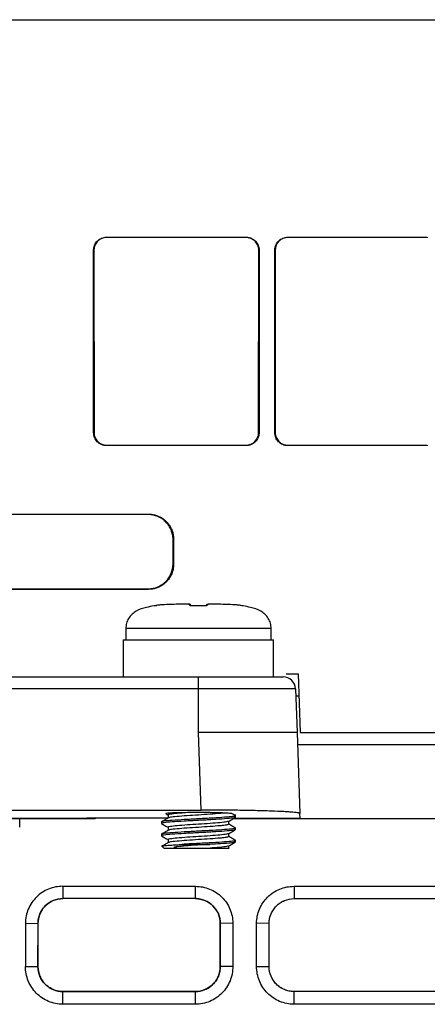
# Model space of a CAD drawing. Header units: millimetres. Extents: x -155 to 1130, y -373 to 1265.
# Tile 10 of 198: x 642 to 675, y -42 to 38. Entities that reach past the tile are written whole.
import ezdxf

# ---------------------------------------------------------------- set-up
doc = ezdxf.new("R2010")
doc.units = ezdxf.units.MM

msp = doc.modelspace()

# ---------------------------------------------------------------- linework, layer by layer
at = {"color": 7, "linetype": 'Continuous', "lineweight": 25}
for p, q in [((614.602, 38.164), (722.88, 38.164)), ((649.152, 20.522), (660.472, 20.522)), ((649.152, 20.495), (649.152, 20.522)), ((660.472, 20.495), (649.152, 20.495)), ((660.472, 20.522), (660.472, 20.495)), ((663.852, 20.522), (675.172, 20.522)), ((663.852, 20.495), (663.852, 20.522)), ((675.172, 20.495), (663.852, 20.495)), ((675.172, 20.522), (675.172, 20.495)), ((648.1, 4.67), (648.1, 19.47)), ((648.1, 19.47), (648.128, 19.47)), ((648.128, 19.47), (648.137, 4.67)), ((661.487, 4.67), (661.496, 19.47)), ((661.496, 19.47), (661.524, 19.47)), ((661.524, 19.47), (661.524, 4.67)), ((662.8, 4.67), (662.8, 19.47)), ((662.8, 19.47), (662.828, 19.47)), ((662.828, 19.47), (662.837, 4.67)), ((648.137, 4.67), (648.1, 4.67)), ((661.524, 4.67), (661.487, 4.67)), ((662.837, 4.67), (662.8, 4.67)), ((649.152, 3.618), (649.152, 3.656)), ((649.152, 3.656), (660.472, 3.656)), ((660.472, 3.618), (649.152, 3.618)), ((660.472, 3.656), (660.472, 3.618)), ((663.852, 3.618), (663.852, 3.656)), ((663.852, 3.656), (675.172, 3.656)), ((675.172, 3.618), (663.852, 3.618)), ((675.172, 3.656), (675.172, 3.618)), ((576.534, -1.941), (652.534, -1.941)), ((652.534, -1.983), (634.376, -1.983)), ((652.534, -1.983), (652.534, -1.941)), ((654.543, -5.991), (654.544, -3.992)), ((654.544, -3.992), (654.587, -3.992)), ((654.587, -3.992), (654.587, -5.991)), ((654.543, -5.991), (654.587, -5.991)), ((652.534, -8.042), (576.534, -8.042)), ((634.376, -7.997), (652.534, -7.997)), ((652.534, -7.997), (652.534, -8.042)), ((655.814, -9.24), (655.76, -9.24)), ((655.819, -9.24), (655.761, -9.24)), ((657.456, -9.24), (657.398, -9.24)), ((657.455, -9.24), (657.401, -9.24)), ((650.707, -11.212), (650.707, -12.15)), ((662.507, -12.15), (662.507, -11.212)), ((650.507, -12.15), (650.507, -15.15)), ((650.507, -12.15), (662.707, -12.15)), ((662.707, -15.15), (662.707, -12.15)), ((572.598, -15.15), (656.607, -15.15)), ((656.607, -16.115), (656.607, -15.15)), ((663.725, -14.9), (664.687, -14.9)), ((664.687, -14.9), (664.853, -19.65)), ((656.607, -16.115), (572.598, -16.115)), ((656.607, -19.65), (656.607, -16.115)), ((664.479, -16.115), (664.602, -19.65)), ((664.75, -16.71), (664.5, -16.71)), ((656.827, -25.948), (656.607, -19.65)), ((664.602, -19.65), (664.832, -26.227)), ((664.853, -19.65), (725.105, -19.65)), ((725.053, -20.65), (664.637, -20.65)), ((640.323, -25.948), (656.827, -25.948)), ((653.977, -26.255), (654.149, -26.355)), ((654.149, -26.347), (654.149, -26.588)), ((659.607, -26.534), (659.607, -26.301)), ((664.845, -26.603), (664.832, -26.227)), ((647.004, -26.646), (639.6, -26.646)), ((639.644, -26.603), (647.799, -26.603)), ((642.102, -27.344), (642.102, -26.66)), ((648.23, -26.66), (642.102, -26.66)), ((647.004, -26.638), (647.23, -26.638)), ((647.004, -26.646), (647.004, -26.638)), ((647.23, -26.635), (647.23, -26.66)), ((654.129, -26.6), (648.23, -26.6)), ((648.23, -26.6), (648.23, -26.66)), ((653.607, -26.909), (653.607, -27.034)), ((659.066, -27.099), (659.066, -26.855)), ((664.847, -26.646), (659.427, -26.646)), ((679.33, -26.66), (659.599, -26.66)), ((664.847, -26.646), (664.845, -26.603)), ((653.607, -27.909), (653.607, -28.034)), ((654.149, -27.347), (654.149, -27.588)), ((659.066, -28.099), (659.066, -27.855)), ((659.607, -27.534), (659.607, -27.409)), ((654.149, -28.347), (654.149, -28.588)), ((655.251, -28.734), (657.54, -28.734)), ((659.607, -28.534), (659.607, -28.409)), ((653.907, -29.034), (655.36, -29.034)), ((655.36, -29.034), (655.648, -29.034)), ((659.066, -29.099), (659.066, -28.855)), ((645.602, -32.129), (656.358, -32.129)), ((645.602, -32.129), (645.602, -33.129)), ((656.358, -33.129), (656.358, -32.129)), ((664.358, -32.129), (706.777, -32.129)), ((664.358, -32.129), (664.358, -33.129)), ((656.358, -33.129), (645.602, -33.129)), ((664.358, -33.129), (706.777, -33.129)), ((642.568, -35.129), (642.568, -38.631)), ((642.568, -35.129), (643.585, -35.147)), ((659.393, -35.129), (658.376, -35.147)), ((661.323, -38.631), (661.323, -35.129)), ((662.341, -35.147), (661.323, -35.129)), ((643.585, -35.147), (643.588, -35.144)), ((643.585, -35.147), (643.585, -38.648)), ((643.587, -38.647), (643.588, -35.144)), ((658.373, -35.144), (658.374, -38.647)), ((658.373, -35.144), (658.376, -35.147)), ((662.344, -35.144), (662.341, -35.147)), ((662.341, -38.648), (662.341, -35.147)), ((662.343, -38.647), (662.344, -35.144)), ((642.568, -38.631), (643.585, -38.648)), ((643.585, -38.648), (643.587, -38.647)), ((658.374, -38.647), (658.376, -38.648)), ((659.393, -38.631), (658.376, -38.648)), ((661.323, -38.631), (662.341, -38.648)), ((662.341, -38.648), (662.343, -38.647)), ((645.602, -40.667), (645.602, -40.665)), ((656.358, -40.665), (645.602, -40.665)), ((645.602, -41.702), (645.602, -40.667)), ((645.602, -40.667), (656.358, -40.667)), ((656.358, -40.665), (656.358, -40.667)), ((656.358, -41.702), (656.358, -40.667)), ((664.358, -40.667), (664.358, -40.665)), ((706.594, -40.665), (664.358, -40.665)), ((664.358, -41.702), (664.358, -40.667)), ((706.594, -40.667), (664.358, -40.667)), ((656.358, -41.702), (645.602, -41.702)), ((706.594, -41.702), (664.358, -41.702))]:
    msp.add_line(p, q, dxfattribs=at)
at = {"color": 8, "linetype": 'Continuous', "lineweight": 25}
for p, q in [((660.234, -9.375), (660.223, -9.379)), ((662.507, -11.212), (650.707, -11.212)), ((659.591, -26.603), (664.845, -26.603))]:
    msp.add_line(p, q, dxfattribs=at)
at = {"color": 7, "linetype": 'Continuous', "lineweight": 25, "flags": 128}
for points in [[(656.084, -9.379), (656.085, -9.377), (656.085, -9.376), (656.086, -9.375), (656.086, -9.375)], [(657.131, -9.379), (657.13, -9.377), (657.129, -9.376), (657.128, -9.375), (657.128, -9.375)]]:
    msp.add_lwpolyline(points, dxfattribs=at)
at = {"color": 7, "linetype": 'Continuous', "lineweight": 25}
for centre, radius, start, end in [((653.018, -9.57), 0.2, 71.51196, 100.65721), ((663.48, -16.15), 1, 2, 90), ((653.907, -28.734), 0.3, 212.51646, 270)]:
    msp.add_arc(centre, radius, start, end, dxfattribs=at)
at = {"color": 8, "linetype": 'Continuous', "lineweight": 25}
for centre, radius, start, end in [((655.921, -9.538), 0.195, 60.64115, 93.31371), ((657.293, -9.538), 0.195, 86.68756, 118.91256), ((660.183, -9.575), 0.2, 78.30868, 86.27611)]:
    msp.add_arc(centre, radius, start, end, dxfattribs=at)
at = {"color": 7, "linetype": 'Continuous', "lineweight": 25}
for start_param, end_param in [(2.017409, 3.16779), (1.570797, 2.017409)]:
    msp.add_ellipse((648.23, -26.635), major_axis=(1, 0), ratio=0.034905, start_param=start_param, end_param=end_param, dxfattribs=at)
for points, knots in [([(648.1, 19.47), (648.101, 19.505), (648.103, 19.575), (648.119, 19.678), (648.144, 19.78), (648.192, 19.911), (648.275, 20.065), (648.409, 20.225), (648.569, 20.355), (648.75, 20.45), (648.947, 20.511), (649.084, 20.519), (649.152, 20.522)], [0, 0, 0, 0, 0.063737, 0.126837, 0.189938, 0.253675, 0.379946, 0.506289, 0.629222, 0.752149, 0.875892, 1, 1, 1, 1]), ([(649.152, 20.495), (649.017, 20.495), (648.884, 20.468), (648.636, 20.365), (648.523, 20.289), (648.239, 20.006), (648.128, 19.741), (648.128, 19.47)], [0, 0, 0, 0, 0.25, 0.25, 0.5, 0.5, 1, 1, 1, 1]), ([(660.472, 20.522), (660.507, 20.521), (660.577, 20.519), (660.681, 20.503), (660.782, 20.478), (660.913, 20.43), (661.068, 20.347), (661.227, 20.213), (661.357, 20.053), (661.452, 19.872), (661.513, 19.675), (661.521, 19.538), (661.524, 19.47)], [0, 0, 0, 0, 0.0637274, 0.1268201, 0.189916, 0.2536533, 0.3799041, 0.5062526, 0.6291795, 0.752129, 0.8758792, 1, 1, 1, 1]), ([(661.496, 19.47), (661.496, 19.605), (661.469, 19.738), (661.367, 19.986), (661.291, 20.1), (661.008, 20.383), (660.743, 20.495), (660.472, 20.495)], [0, 0, 0, 0, 0.25, 0.25, 0.5, 0.5, 1, 1, 1, 1]), ([(662.8, 19.47), (662.801, 19.505), (662.803, 19.575), (662.819, 19.678), (662.844, 19.78), (662.892, 19.911), (662.975, 20.065), (663.109, 20.225), (663.269, 20.355), (663.45, 20.45), (663.647, 20.511), (663.784, 20.519), (663.852, 20.522)], [0, 0, 0, 0, 0.063737, 0.126837, 0.189938, 0.253675, 0.379946, 0.506289, 0.629222, 0.752149, 0.875892, 1, 1, 1, 1]), ([(663.852, 20.495), (663.717, 20.495), (663.584, 20.468), (663.336, 20.365), (663.223, 20.289), (662.939, 20.006), (662.828, 19.741), (662.828, 19.47)], [0, 0, 0, 0, 0.25, 0.25, 0.5, 0.5, 1, 1, 1, 1]), ([(649.152, 3.618), (649.117, 3.619), (649.047, 3.621), (648.944, 3.637), (648.842, 3.662), (648.711, 3.71), (648.557, 3.793), (648.397, 3.927), (648.267, 4.087), (648.172, 4.268), (648.111, 4.465), (648.103, 4.602), (648.1, 4.67)], [0, 0, 0, 0, 0.063727, 0.126819, 0.189915, 0.253652, 0.379902, 0.506251, 0.629178, 0.752128, 0.875879, 1, 1, 1, 1]), ([(648.137, 4.67), (648.137, 4.536), (648.164, 4.405), (648.266, 4.159), (648.341, 4.047), (648.622, 3.766), (648.884, 3.656), (649.152, 3.656)], [0, 0, 0, 0, 0.25, 0.25, 0.5, 0.5, 1, 1, 1, 1]), ([(661.524, 4.67), (661.523, 4.635), (661.522, 4.565), (661.506, 4.462), (661.48, 4.36), (661.432, 4.229), (661.349, 4.075), (661.215, 3.915), (661.055, 3.785), (660.874, 3.69), (660.677, 3.629), (660.541, 3.621), (660.472, 3.618)], [0, 0, 0, 0, 0.063736, 0.126836, 0.189937, 0.253674, 0.379945, 0.506288, 0.629222, 0.752149, 0.875893, 1, 1, 1, 1]), ([(660.472, 3.656), (660.606, 3.656), (660.737, 3.682), (660.983, 3.784), (661.096, 3.859), (661.376, 4.14), (661.487, 4.402), (661.487, 4.67)], [0, 0, 0, 0, 0.25, 0.25, 0.5, 0.5, 1, 1, 1, 1]), ([(663.852, 3.618), (663.817, 3.619), (663.747, 3.621), (663.644, 3.637), (663.542, 3.662), (663.411, 3.71), (663.257, 3.793), (663.097, 3.927), (662.967, 4.087), (662.872, 4.268), (662.811, 4.465), (662.803, 4.602), (662.8, 4.67)], [0, 0, 0, 0, 0.063727, 0.126819, 0.189915, 0.253652, 0.379902, 0.506251, 0.629178, 0.752128, 0.875879, 1, 1, 1, 1]), ([(662.837, 4.67), (662.837, 4.536), (662.864, 4.405), (662.966, 4.159), (663.041, 4.047), (663.322, 3.766), (663.584, 3.656), (663.852, 3.656)], [0, 0, 0, 0, 0.25, 0.25, 0.5, 0.5, 1, 1, 1, 1]), ([(652.534, -1.941), (652.586, -1.942), (652.689, -1.944), (652.841, -1.96), (652.989, -1.985), (653.132, -2.021), (653.271, -2.066), (653.405, -2.122), (653.535, -2.188), (653.66, -2.265), (653.781, -2.351), (653.897, -2.448), (654.048, -2.593), (654.22, -2.795), (654.385, -3.065), (654.502, -3.356), (654.574, -3.668), (654.582, -3.883), (654.587, -3.992)], [0, 0, 0, 0, 0.048316, 0.0954662, 0.1416764, 0.1871867, 0.2322478, 0.2771184, 0.3220603, 0.3673342, 0.4131948, 0.4598877, 0.5076453, 0.6078116, 0.7046433, 0.8006138, 0.8982616, 1, 1, 1, 1]), ([(654.544, -3.992), (654.544, -3.86), (654.531, -3.729), (654.48, -3.472), (654.441, -3.345), (654.341, -3.101), (654.279, -2.986), (654.134, -2.767), (654.049, -2.663), (653.864, -2.477), (653.763, -2.394), (653.544, -2.247), (653.427, -2.185), (653.064, -2.035), (652.8, -1.983), (652.534, -1.983)], [0, 0, 0, 0, 0.125, 0.125, 0.25, 0.25, 0.375, 0.375, 0.5, 0.5, 0.625, 0.625, 0.75, 0.75, 1, 1, 1, 1]), ([(654.587, -5.991), (654.586, -6.043), (654.584, -6.146), (654.568, -6.298), (654.543, -6.445), (654.507, -6.588), (654.462, -6.727), (654.406, -6.861), (654.339, -6.991), (654.263, -7.116), (654.176, -7.237), (654.08, -7.353), (653.935, -7.504), (653.733, -7.676), (653.462, -7.841), (653.171, -7.958), (652.859, -8.03), (652.644, -8.038), (652.534, -8.042)], [0, 0, 0, 0, 0.048323, 0.095479, 0.141694, 0.187206, 0.232267, 0.277136, 0.322075, 0.367343, 0.413196, 0.45988, 0.507627, 0.607796, 0.704631, 0.800606, 0.898257, 1, 1, 1, 1]), ([(652.534, -7.997), (652.667, -7.997), (652.797, -7.984), (653.054, -7.933), (653.181, -7.895), (653.424, -7.794), (653.54, -7.733), (653.758, -7.588), (653.862, -7.504), (654.048, -7.319), (654.131, -7.218), (654.278, -6.999), (654.34, -6.882), (654.49, -6.52), (654.542, -6.256), (654.543, -5.991)], [0, 0, 0, 0, 0.125, 0.125, 0.25, 0.25, 0.375, 0.375, 0.5, 0.5, 0.625, 0.625, 0.75, 0.75, 1, 1, 1, 1]), ([(652.981, -9.376), (652.782, -9.42), (652.297, -9.526), (651.676, -9.707), (651.2, -10.048), (650.929, -10.385), (650.742, -10.782), (650.719, -11.069), (650.707, -11.212)], [0, 0, 0, 0, 0.191327, 0.465197, 0.597002, 0.731994, 0.866619, 1, 1, 1, 1]), ([(653.211, -9.344), (653.161, -9.352), (653.111, -9.361), (653.027, -9.375), (652.994, -9.38), (652.992, -9.379)], [0, 0, 0, 0, 0.5, 0.5, 1, 1, 1, 1]), ([(653.093, -9.364), (653.122, -9.359), (653.158, -9.352), (653.199, -9.346), (653.209, -9.344), (653.211, -9.344)], [0, 0, 0, 0, 0.751904, 0.950255, 1, 1, 1, 1]), ([(655.76, -9.24), (655.334, -9.244), (654.908, -9.25), (654.271, -9.27), (654.058, -9.278), (653.74, -9.295), (653.633, -9.302), (653.422, -9.318), (653.316, -9.328), (653.211, -9.344)], [0, 0, 0, 0, 0.5, 0.5, 0.75, 0.75, 0.875, 0.875, 1, 1, 1, 1]), ([(655.91, -9.344), (655.896, -9.328), (655.888, -9.318), (655.873, -9.302), (655.867, -9.295), (655.85, -9.278), (655.842, -9.27), (655.824, -9.25), (655.818, -9.244), (655.814, -9.24)], [0, 0, 0, 0, 0.125, 0.125, 0.25, 0.25, 0.5, 0.5, 1, 1, 1, 1]), ([(656.084, -9.379), (656.032, -9.38), (655.986, -9.375), (655.931, -9.361), (655.917, -9.352), (655.91, -9.344)], [0, 0, 0, 0, 0.5, 0.5, 1, 1, 1, 1]), ([(655.957, -9.299), (655.959, -9.301), (655.967, -9.309), (655.977, -9.319), (656.024, -9.366), (656.031, -9.373)], [0, 0, 0, 0, 0.236624, 0.896176, 1, 1, 1, 1]), ([(656.086, -9.375), (656.08, -9.375), (656.065, -9.375), (656.043, -9.374), (656.025, -9.372), (656.015, -9.37), (656.015, -9.37), (656.015, -9.37)], [0, 0, 0, 0, 0.152448, 0.349785, 0.556096, 0.79275, 1, 1, 1, 1]), ([(657.2, -9.37), (657.2, -9.37), (657.203, -9.369), (657.196, -9.371), (657.18, -9.373), (657.158, -9.375), (657.14, -9.375), (657.13, -9.375), (657.128, -9.375)], [0, 0, 0, 0, 0.056503, 0.349001, 0.573028, 0.766478, 0.975488, 1, 1, 1, 1]), ([(657.305, -9.344), (657.298, -9.352), (657.284, -9.361), (657.229, -9.375), (657.182, -9.38), (657.131, -9.379)], [0, 0, 0, 0, 0.5, 0.5, 1, 1, 1, 1]), ([(657.184, -9.373), (657.19, -9.366), (657.238, -9.319), (657.248, -9.309), (657.256, -9.301), (657.258, -9.299)], [0, 0, 0, 0, 0.103588, 0.763313, 1, 1, 1, 1]), ([(657.401, -9.24), (657.397, -9.244), (657.391, -9.25), (657.372, -9.27), (657.364, -9.278), (657.348, -9.295), (657.342, -9.302), (657.327, -9.318), (657.319, -9.328), (657.305, -9.344)], [0, 0, 0, 0, 0.5, 0.5, 0.75, 0.75, 0.875, 0.875, 1, 1, 1, 1]), ([(660.003, -9.344), (659.899, -9.328), (659.793, -9.318), (659.581, -9.302), (659.475, -9.295), (659.157, -9.278), (658.944, -9.27), (658.306, -9.25), (657.881, -9.244), (657.455, -9.24)], [0, 0, 0, 0, 0.125, 0.125, 0.25, 0.25, 0.5, 0.5, 1, 1, 1, 1]), ([(660.223, -9.379), (660.22, -9.38), (660.188, -9.375), (660.104, -9.361), (660.054, -9.352), (660.003, -9.344)], [0, 0, 0, 0, 0.5, 0.5, 1, 1, 1, 1]), ([(662.507, -11.212), (662.496, -11.069), (662.473, -10.782), (662.286, -10.385), (662.014, -10.048), (661.539, -9.707), (660.917, -9.526), (660.433, -9.42), (660.234, -9.376)], [0, 0, 0, 0, 0.133381, 0.268006, 0.402998, 0.534803, 0.808673, 1, 1, 1, 1]), ([(656.607, -15.15), (656.698, -15.15), (656.879, -15.15), (657.15, -15.15), (657.42, -15.15), (657.689, -15.15), (658.089, -15.15), (658.614, -15.15), (659.249, -15.15), (659.86, -15.15), (660.631, -15.15), (661.506, -15.15), (662.22, -15.15), (662.682, -15.15), (662.97, -15.15), (663.197, -15.15), (663.341, -15.15), (663.426, -15.15), (663.471, -15.15), (663.477, -15.15), (663.48, -15.15)], [0, 0, 0, 0, 0.0251841, 0.0503267, 0.0754669, 0.100644, 0.125897, 0.1883661, 0.2506755, 0.3132146, 0.3759892, 0.5004288, 0.6256075, 0.6880961, 0.7504461, 0.8127341, 0.8752831, 0.9169103, 0.9584237, 1, 1, 1, 1]), ([(664.479, -16.115), (664.479, -16.115), (664.088, -16.115), (662.334, -16.115), (659.656, -16.115), (657.599, -16.115), (656.607, -16.115)], [0, 0, 0, 0, 0.240049, 0.5, 0.759962, 1, 1, 1, 1]), ([(664.602, -19.65), (664.601, -19.65), (664.599, -19.65), (664.584, -19.65), (664.558, -19.65), (664.523, -19.65), (664.478, -19.65), (664.423, -19.65), (664.359, -19.65), (664.286, -19.65), (664.204, -19.65), (664.114, -19.65), (664.015, -19.65), (663.908, -19.65), (663.793, -19.65), (663.67, -19.65), (663.54, -19.65), (663.402, -19.65), (663.258, -19.65), (663.107, -19.65), (662.95, -19.65), (662.786, -19.65), (662.617, -19.65), (662.443, -19.65), (662.207, -19.65), (661.902, -19.65), (661.515, -19.65), (661.105, -19.65), (660.673, -19.65), (660.22, -19.65), (659.748, -19.65), (659.258, -19.65), (658.751, -19.65), (658.231, -19.65), (657.698, -19.65), (657.156, -19.65), (656.791, -19.65), (656.607, -19.65)], [0, 0, 0, 0, 0.022891, 0.045678, 0.068359, 0.090936, 0.113408, 0.135775, 0.158037, 0.180195, 0.202248, 0.224196, 0.24604, 0.26778, 0.289415, 0.310945, 0.332372, 0.353694, 0.374911, 0.396025, 0.417035, 0.43794, 0.458741, 0.479439, 0.500033, 0.539589, 0.579527, 0.619847, 0.66055, 0.701637, 0.743107, 0.78496, 0.827199, 0.869821, 0.912829, 0.956222, 1, 1, 1, 1]), ([(655.726, -26.155), (655.515, -26.158), (655.06, -26.164), (654.489, -26.182), (654.086, -26.207), (653.916, -26.229), (653.972, -26.241), (653.984, -26.244)], [0, 0, 0, 0, 0.200911, 0.433002, 0.675803, 0.92974, 1, 1, 1, 1]), ([(655.726, -26.155), (655.418, -26.177), (654.821, -26.22), (654.307, -26.284), (654.086, -26.326), (654.149, -26.347), (654.149, -26.347)], [0, 0, 0, 0, 0.347417, 0.673397, 0.999377, 1, 1, 1, 1]), ([(658.673, -26.189), (658.57, -26.2), (658.275, -26.231), (657.57, -26.284), (656.609, -26.347), (655.64, -26.409), (654.832, -26.472), (654.299, -26.529), (654.229, -26.565), (654.199, -26.58)], [0, 0, 0, 0, 0.086557, 0.24602, 0.405482, 0.564944, 0.724406, 0.883869, 1, 1, 1, 1]), ([(658.673, -26.189), (658.52, -26.18), (658.327, -26.173), (657.887, -26.161), (657.634, -26.157), (657.106, -26.151), (656.824, -26.149), (656.268, -26.15), (655.989, -26.151), (655.726, -26.155)], [0, 0, 0, 0, 0.25, 0.25, 0.5, 0.5, 0.75, 0.75, 1, 1, 1, 1]), ([(664.832, -26.227), (664.831, -26.224), (664.829, -26.217), (664.812, -26.207), (664.785, -26.196), (664.747, -26.186), (664.672, -26.171), (664.53, -26.15), (664.275, -26.124), (663.944, -26.098), (663.394, -26.066), (662.524, -26.028), (661.454, -25.998), (660.513, -25.979), (659.787, -25.967), (659.041, -25.959), (658.379, -25.953), (657.801, -25.95), (657.315, -25.948), (656.99, -25.948), (656.827, -25.948)], [0, 0, 0, 0, 0.023333, 0.046623, 0.0699, 0.093197, 0.116543, 0.17827, 0.240042, 0.304343, 0.368689, 0.499909, 0.631145, 0.695468, 0.759837, 0.821596, 0.883399, 0.92228, 0.961099, 1, 1, 1, 1]), ([(659.309, -26.242), (659.311, -26.24), (659.328, -26.227), (659.1, -26.208), (658.791, -26.194), (658.673, -26.189)], [0, 0, 0, 0, 0.081034, 0.649933, 1, 1, 1, 1]), ([(659.602, -26.4), (659.511, -26.348), (659.415, -26.292), (659.319, -26.236), (659.314, -26.233)], [0, 0, 0, 0, 0.941151, 1, 1, 1, 1]), ([(659.607, -26.534), (659.562, -26.555), (659.472, -26.597), (658.778, -26.659), (657.787, -26.722), (656.606, -26.784), (655.431, -26.847), (654.424, -26.909), (653.788, -26.972), (653.53, -27.018), (653.637, -27.043), (653.656, -27.048)], [0, 0, 0, 0, 0.121757, 0.243513, 0.36527, 0.487026, 0.608783, 0.730539, 0.852296, 0.974052, 1, 1, 1, 1]), ([(659.576, -26.399), (659.588, -26.403), (659.674, -26.427), (659.429, -26.472), (658.79, -26.534), (657.784, -26.597), (656.608, -26.659), (655.428, -26.722), (654.436, -26.784), (653.743, -26.847), (653.652, -26.888), (653.607, -26.909)], [0, 0, 0, 0, 0.019336, 0.141919, 0.264502, 0.387085, 0.509668, 0.632251, 0.754834, 0.877417, 1, 1, 1, 1]), ([(653.617, -27.047), (653.708, -27.099), (653.885, -27.202), (654.062, -27.305), (654.149, -27.355)], [0, 0, 0, 0, 0.512421, 1, 1, 1, 1]), ([(654.164, -26.579), (654.074, -26.632), (653.892, -26.737), (653.711, -26.842), (653.62, -26.895)], [0, 0, 0, 0, 0.499814, 1, 1, 1, 1]), ([(659.02, -26.862), (658.99, -26.878), (658.919, -26.914), (658.383, -26.972), (657.575, -27.034), (656.627, -27.095), (655.666, -27.158), (654.827, -27.22), (654.306, -27.284), (654.086, -27.326), (654.149, -27.347), (654.149, -27.347)], [0, 0, 0, 0, 0.0973329, 0.2262533, 0.3551737, 0.4840941, 0.6045142, 0.7419128, 0.8708332, 0.9997536, 1, 1, 1, 1]), ([(659.061, -27.099), (659.042, -27.113), (659.004, -27.142), (658.726, -27.185), (658.268, -27.231), (657.572, -27.284), (656.608, -27.347), (655.64, -27.409), (654.832, -27.472), (654.299, -27.529), (654.229, -27.565), (654.199, -27.58)], [0, 0, 0, 0, 0.08939, 0.185232, 0.255756, 0.385681, 0.515605, 0.64553, 0.775455, 0.90538, 1, 1, 1, 1]), ([(659.053, -26.863), (659.144, -26.81), (659.325, -26.705), (659.507, -26.599), (659.597, -26.547)], [0, 0, 0, 0, 0.4998, 1, 1, 1, 1]), ([(659.602, -27.4), (659.511, -27.348), (659.333, -27.244), (659.154, -27.14), (659.066, -27.089)], [0, 0, 0, 0, 0.505851, 1, 1, 1, 1]), ([(659.607, -27.534), (659.562, -27.555), (659.472, -27.597), (658.778, -27.659), (657.787, -27.722), (656.606, -27.784), (655.431, -27.847), (654.424, -27.909), (653.788, -27.972), (653.53, -28.018), (653.637, -28.043), (653.656, -28.048)], [0, 0, 0, 0, 0.121757, 0.243513, 0.36527, 0.487026, 0.608783, 0.730539, 0.852296, 0.974052, 1, 1, 1, 1]), ([(659.576, -27.399), (659.588, -27.403), (659.674, -27.427), (659.429, -27.472), (658.79, -27.534), (657.784, -27.597), (656.608, -27.659), (655.428, -27.722), (654.436, -27.784), (653.743, -27.847), (653.652, -27.888), (653.607, -27.909)], [0, 0, 0, 0, 0.019336, 0.141919, 0.264502, 0.387085, 0.509668, 0.632251, 0.754834, 0.877417, 1, 1, 1, 1]), ([(654.164, -27.579), (654.074, -27.632), (653.892, -27.737), (653.711, -27.842), (653.62, -27.895)], [0, 0, 0, 0, 0.499814, 1, 1, 1, 1]), ([(659.02, -27.862), (658.99, -27.878), (658.919, -27.914), (658.383, -27.972), (657.575, -28.034), (656.627, -28.095), (655.666, -28.158), (654.827, -28.22), (654.306, -28.284), (654.086, -28.326), (654.149, -28.347), (654.149, -28.347)], [0, 0, 0, 0, 0.097333, 0.226253, 0.355174, 0.484094, 0.604514, 0.741913, 0.870833, 0.999754, 1, 1, 1, 1]), ([(659.053, -27.863), (659.144, -27.81), (659.325, -27.705), (659.507, -27.599), (659.597, -27.547)], [0, 0, 0, 0, 0.4998, 1, 1, 1, 1]), ([(653.617, -28.047), (653.708, -28.099), (653.885, -28.202), (654.062, -28.305), (654.149, -28.355)], [0, 0, 0, 0, 0.512421, 1, 1, 1, 1]), ([(654.164, -28.579), (654.074, -28.632), (653.892, -28.737), (653.711, -28.842), (653.62, -28.895)], [0, 0, 0, 0, 0.499814, 1, 1, 1, 1]), ([(653.695, -28.874), (653.702, -28.867), (653.724, -28.846), (654.042, -28.814), (654.449, -28.784), (654.818, -28.761), (655.105, -28.743), (655.251, -28.734)], [0, 0, 0, 0, 0.1803943, 0.5077589, 0.6697599, 0.8325145, 1, 1, 1, 1]), ([(659.061, -28.099), (659.042, -28.113), (659.004, -28.142), (658.726, -28.185), (658.268, -28.231), (657.572, -28.284), (656.608, -28.347), (655.64, -28.409), (654.832, -28.472), (654.299, -28.529), (654.229, -28.565), (654.199, -28.58)], [0, 0, 0, 0, 0.08939, 0.185232, 0.255756, 0.385681, 0.515605, 0.64553, 0.775455, 0.90538, 1, 1, 1, 1]), ([(657.54, -28.734), (657.214, -28.753), (656.869, -28.772), (656.193, -28.811), (655.853, -28.833), (655.383, -28.871), (655.231, -28.884), (654.951, -28.914), (654.82, -28.929), (654.68, -28.958), (654.652, -28.964), (654.626, -28.976), (654.621, -28.978), (654.613, -28.984), (654.61, -28.988), (654.622, -28.999), (654.634, -29.003), (654.655, -29.007), (654.664, -29.009), (654.713, -29.016), (654.75, -29.019), (654.824, -29.024), (654.861, -29.026), (655.048, -29.033), (655.2, -29.034), (655.36, -29.034)], [0, 0, 0, 0, 0.25, 0.25, 0.5, 0.5, 0.625, 0.625, 0.75, 0.75, 0.78125, 0.78125, 0.789062, 0.789062, 0.796875, 0.796875, 0.804687, 0.804687, 0.8125, 0.8125, 0.84375, 0.84375, 0.875, 0.875, 1, 1, 1, 1]), ([(659.576, -28.399), (659.588, -28.403), (659.674, -28.427), (659.429, -28.472), (658.79, -28.534), (657.783, -28.597), (656.609, -28.659), (655.741, -28.705), (655.32, -28.73), (655.251, -28.734)], [0, 0, 0, 0, 0.029461, 0.216236, 0.40301, 0.589785, 0.776559, 0.963334, 1, 1, 1, 1]), ([(659.607, -28.534), (659.607, -28.55), (659.56, -28.566), (659.365, -28.601), (659.218, -28.618), (658.849, -28.652), (658.633, -28.666), (658.128, -28.7), (657.841, -28.717), (657.54, -28.734)], [0, 0, 0, 0, 0.25, 0.25, 0.5, 0.5, 0.75, 0.75, 1, 1, 1, 1]), ([(659.053, -28.863), (659.144, -28.81), (659.325, -28.705), (659.507, -28.599), (659.597, -28.547)], [0, 0, 0, 0, 0.4998, 1, 1, 1, 1]), ([(659.602, -28.4), (659.511, -28.348), (659.333, -28.244), (659.154, -28.14), (659.066, -28.089)], [0, 0, 0, 0, 0.505851, 1, 1, 1, 1]), ([(655.36, -29.034), (655.535, -29.034), (655.716, -29.034), (656.088, -29.034), (656.279, -29.034), (656.841, -29.034), (657.215, -29.034), (657.548, -29.034)], [0, 0, 0, 0, 0.25, 0.25, 0.5, 0.5, 1, 1, 1, 1]), ([(659.02, -28.862), (658.989, -28.878), (658.918, -28.914), (658.391, -28.972), (657.829, -29.013), (657.548, -29.034)], [0, 0, 0, 0, 0.274043, 0.637022, 1, 1, 1, 1]), ([(657.548, -29.034), (657.699, -29.034), (658.099, -29.034), (658.618, -29.034), (658.999, -29.034), (659.032, -29.034), (659.047, -29.034)], [0, 0, 0, 0, 0.176724, 0.466993, 0.757262, 1, 1, 1, 1]), ([(645.602, -32.129), (645.403, -32.129), (645.207, -32.148), (644.821, -32.223), (644.63, -32.28), (644.263, -32.429), (644.089, -32.52), (643.76, -32.736), (643.604, -32.863), (643.323, -33.139), (643.197, -33.29), (642.974, -33.617), (642.879, -33.792), (642.65, -34.335), (642.568, -34.731), (642.568, -35.129)], [0, 0, 0, 0, 0.125, 0.125, 0.25, 0.25, 0.375, 0.375, 0.5, 0.5, 0.625, 0.625, 0.75, 0.75, 1, 1, 1, 1]), ([(656.358, -32.129), (656.558, -32.129), (656.754, -32.148), (657.139, -32.223), (657.331, -32.28), (657.697, -32.429), (657.871, -32.52), (658.201, -32.736), (658.357, -32.863), (658.638, -33.139), (658.764, -33.29), (658.986, -33.617), (659.082, -33.792), (659.311, -34.335), (659.393, -34.731), (659.393, -35.129)], [0, 0, 0, 0, 0.125, 0.125, 0.25, 0.25, 0.375, 0.375, 0.5, 0.5, 0.625, 0.625, 0.75, 0.75, 1, 1, 1, 1]), ([(661.323, -35.129), (661.323, -34.93), (661.343, -34.734), (661.421, -34.349), (661.481, -34.158), (661.634, -33.794), (661.728, -33.621), (661.949, -33.294), (662.078, -33.14), (662.358, -32.864), (662.511, -32.74), (662.843, -32.522), (663.018, -32.43), (663.382, -32.281), (663.572, -32.224), (663.962, -32.148), (664.159, -32.129), (664.358, -32.129)], [0, 0, 0, 0, 0.125, 0.125, 0.25, 0.25, 0.375, 0.375, 0.5, 0.5, 0.625, 0.625, 0.75, 0.75, 0.875, 0.875, 1, 1, 1, 1]), ([(645.602, -33.129), (645.336, -33.129), (645.07, -33.182), (644.586, -33.384), (644.361, -33.534), (644.083, -33.812), (643.999, -33.915), (643.852, -34.135), (643.79, -34.251), (643.639, -34.615), (643.585, -34.881), (643.585, -35.147)], [0, 0, 0, 0, 0.25, 0.25, 0.5, 0.5, 0.625, 0.625, 0.75, 0.75, 1, 1, 1, 1]), ([(643.588, -35.144), (643.588, -35.011), (643.601, -34.88), (643.652, -34.623), (643.691, -34.495), (643.792, -34.251), (643.853, -34.135), (643.999, -33.917), (644.084, -33.813), (644.363, -33.534), (644.587, -33.384), (645.072, -33.182), (645.336, -33.129), (645.602, -33.129)], [0, 0, 0, 0, 0.125, 0.125, 0.25, 0.25, 0.375, 0.375, 0.5, 0.5, 0.75, 0.75, 1, 1, 1, 1]), ([(658.376, -35.147), (658.376, -34.881), (658.323, -34.617), (658.122, -34.132), (657.97, -33.905), (657.691, -33.626), (657.59, -33.543), (657.37, -33.396), (657.252, -33.332), (657.008, -33.232), (656.883, -33.193), (656.624, -33.142), (656.491, -33.129), (656.358, -33.129)], [0, 0, 0, 0, 0.25, 0.25, 0.5, 0.5, 0.625, 0.625, 0.75, 0.75, 0.875, 0.875, 1, 1, 1, 1]), ([(656.358, -33.129), (656.491, -33.129), (656.622, -33.142), (656.88, -33.193), (657.008, -33.232), (657.252, -33.333), (657.367, -33.395), (657.586, -33.541), (657.69, -33.626), (657.968, -33.905), (658.118, -34.129), (658.319, -34.614), (658.373, -34.878), (658.373, -35.144)], [0, 0, 0, 0, 0.125, 0.125, 0.25, 0.25, 0.375, 0.375, 0.5, 0.5, 0.75, 0.75, 1, 1, 1, 1]), ([(662.341, -35.147), (662.341, -34.881), (662.394, -34.617), (662.545, -34.253), (662.608, -34.135), (662.754, -33.916), (662.837, -33.815), (663.023, -33.628), (663.127, -33.543), (663.345, -33.397), (663.46, -33.335), (663.828, -33.181), (664.092, -33.129), (664.358, -33.129)], [0, 0, 0, 0, 0.25, 0.25, 0.375, 0.375, 0.5, 0.5, 0.625, 0.625, 0.75, 0.75, 1, 1, 1, 1]), ([(662.344, -35.144), (662.344, -35.011), (662.357, -34.88), (662.408, -34.623), (662.447, -34.495), (662.547, -34.251), (662.609, -34.135), (662.755, -33.917), (662.84, -33.813), (663.119, -33.534), (663.343, -33.384), (663.828, -33.182), (664.092, -33.129), (664.358, -33.129)], [0, 0, 0, 0, 0.125, 0.125, 0.25, 0.25, 0.375, 0.375, 0.5, 0.5, 0.75, 0.75, 1, 1, 1, 1]), ([(659.393, -35.129), (659.393, -35.605), (659.393, -36.081), (659.393, -36.556), (659.393, -36.902), (659.393, -37.248), (659.393, -37.594), (659.393, -37.94), (659.393, -38.285), (659.393, -38.631)], [0, 0, 0, 0, 0.001427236, 0.001427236, 0.001427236, 0.002464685, 0.002464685, 0.002464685, 0.003502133, 0.003502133, 0.003502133, 0.003502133]), ([(645.602, -41.702), (645.401, -41.702), (645.203, -41.681), (644.813, -41.602), (644.619, -41.543), (644.251, -41.387), (644.076, -41.292), (643.746, -41.068), (643.59, -40.938), (643.311, -40.655), (643.186, -40.5), (642.965, -40.164), (642.872, -39.987), (642.722, -39.619), (642.664, -39.426), (642.587, -39.032), (642.568, -38.833), (642.568, -38.631)], [0, 0, 0, 0, 0.125, 0.125, 0.25, 0.25, 0.375, 0.375, 0.5, 0.5, 0.625, 0.625, 0.75, 0.75, 0.875, 0.875, 1, 1, 1, 1]), ([(643.585, -38.648), (643.585, -38.915), (643.638, -39.179), (643.789, -39.543), (643.852, -39.662), (643.999, -39.881), (644.082, -39.982), (644.269, -40.169), (644.373, -40.254), (644.591, -40.4), (644.707, -40.462), (645.075, -40.615), (645.336, -40.667), (645.602, -40.667)], [0, 0, 0, 0, 0.25, 0.25, 0.375, 0.375, 0.5, 0.5, 0.625, 0.625, 0.75, 0.75, 1, 1, 1, 1]), ([(645.602, -40.665), (645.469, -40.665), (645.338, -40.651), (645.081, -40.6), (644.953, -40.561), (644.708, -40.46), (644.593, -40.398), (644.374, -40.252), (644.27, -40.167), (643.991, -39.887), (643.841, -39.663), (643.64, -39.178), (643.587, -38.913), (643.587, -38.647)], [0, 0, 0, 0, 0.125, 0.125, 0.25, 0.25, 0.375, 0.375, 0.5, 0.5, 0.75, 0.75, 1, 1, 1, 1]), ([(659.393, -38.631), (659.393, -38.833), (659.374, -39.031), (659.298, -39.421), (659.24, -39.615), (659.09, -39.986), (658.997, -40.161), (658.779, -40.495), (658.651, -40.653), (658.372, -40.937), (658.22, -41.065), (657.889, -41.29), (657.711, -41.387), (657.162, -41.619), (656.762, -41.702), (656.358, -41.702)], [0, 0, 0, 0, 0.125, 0.125, 0.25, 0.25, 0.375, 0.375, 0.5, 0.5, 0.625, 0.625, 0.75, 0.75, 1, 1, 1, 1]), ([(658.374, -38.647), (658.374, -38.78), (658.361, -38.911), (658.31, -39.168), (658.271, -39.296), (658.17, -39.54), (658.109, -39.656), (657.963, -39.876), (657.878, -39.979), (657.599, -40.259), (657.374, -40.409), (656.889, -40.611), (656.625, -40.665), (656.358, -40.665)], [0, 0, 0, 0, 0.125, 0.125, 0.25, 0.25, 0.375, 0.375, 0.5, 0.5, 0.75, 0.75, 1, 1, 1, 1]), ([(656.358, -40.667), (656.625, -40.667), (656.884, -40.615), (657.252, -40.463), (657.368, -40.401), (657.587, -40.255), (657.691, -40.17), (657.878, -39.983), (657.961, -39.882), (658.108, -39.662), (658.171, -39.544), (658.323, -39.18), (658.376, -38.915), (658.376, -38.648)], [0, 0, 0, 0, 0.25, 0.25, 0.375, 0.375, 0.5, 0.5, 0.625, 0.625, 0.75, 0.75, 1, 1, 1, 1]), ([(664.358, -41.702), (664.157, -41.702), (663.959, -41.681), (663.569, -41.602), (663.375, -41.543), (663.007, -41.387), (662.832, -41.292), (662.502, -41.068), (662.346, -40.938), (662.067, -40.655), (661.942, -40.5), (661.721, -40.164), (661.628, -39.987), (661.478, -39.619), (661.42, -39.426), (661.343, -39.032), (661.323, -38.833), (661.323, -38.631)], [0, 0, 0, 0, 0.125, 0.125, 0.25, 0.25, 0.375, 0.375, 0.5, 0.5, 0.625, 0.625, 0.75, 0.75, 0.875, 0.875, 1, 1, 1, 1]), ([(664.358, -40.667), (664.092, -40.667), (663.833, -40.615), (663.464, -40.463), (663.348, -40.401), (663.129, -40.255), (663.026, -40.17), (662.839, -39.983), (662.755, -39.882), (662.608, -39.662), (662.545, -39.544), (662.394, -39.18), (662.341, -38.915), (662.341, -38.648)], [0, 0, 0, 0, 0.25, 0.25, 0.375, 0.375, 0.5, 0.5, 0.625, 0.625, 0.75, 0.75, 1, 1, 1, 1]), ([(664.358, -40.665), (664.225, -40.665), (664.094, -40.651), (663.836, -40.6), (663.708, -40.561), (663.464, -40.46), (663.349, -40.398), (663.129, -40.252), (663.026, -40.167), (662.747, -39.887), (662.597, -39.663), (662.396, -39.178), (662.343, -38.913), (662.343, -38.647)], [0, 0, 0, 0, 0.125, 0.125, 0.25, 0.25, 0.375, 0.375, 0.5, 0.5, 0.75, 0.75, 1, 1, 1, 1])]:
    msp.add_open_spline(points, degree=3, knots=knots, dxfattribs=at)
at = {"color": 8, "linetype": 'Continuous', "lineweight": 25}
for points, knots in [([(652.992, -9.379), (652.984, -9.377), (652.975, -9.373), (652.98, -9.375), (652.981, -9.375)], [0, 0, 0, 0, 0.764285, 1, 1, 1, 1]), ([(655.989, -9.384), (655.981, -9.37), (655.964, -9.339), (655.944, -9.313), (655.933, -9.299)], [0, 0, 0, 0, 0.458259, 1, 1, 1, 1])]:
    msp.add_open_spline(points, degree=3, knots=knots, dxfattribs=at)
at = {"color": 7, "linetype": 'Continuous', "lineweight": 25}
for points in [[(655.957, -9.299), (655.919, -9.261), (655.866, -9.24), (655.814, -9.24)], [(657.131, -9.379), (656.782, -9.373), (656.433, -9.373), (656.084, -9.379)], [(657.258, -9.299), (657.296, -9.261), (657.348, -9.24), (657.401, -9.24)], [(658.376, -38.648), (658.376, -37.481), (658.376, -36.314), (658.376, -35.147)]]:
    msp.add_open_spline(points, degree=3, dxfattribs=at)

doc.saveas('drawing.dxf')
